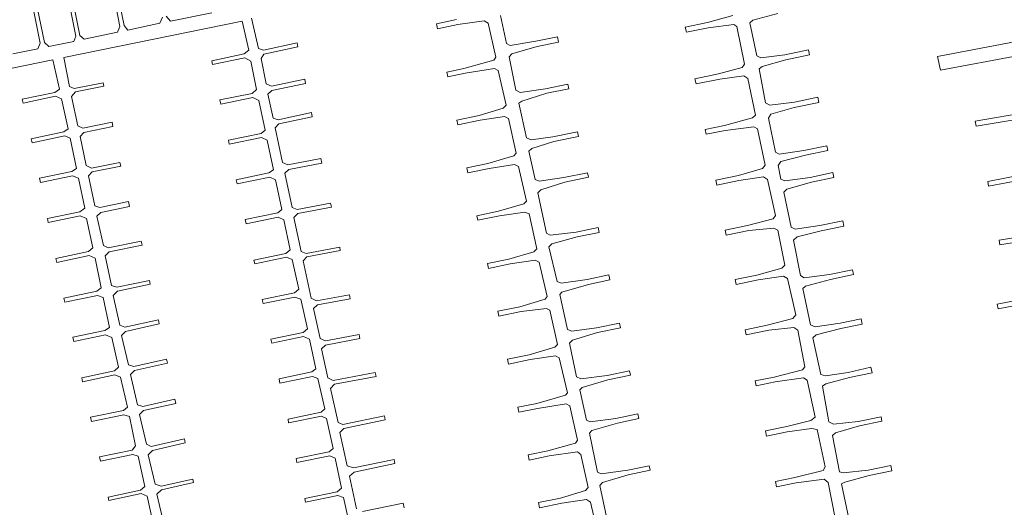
# Model space of a CAD drawing. Extents: x 184422 to 188298, y 343471 to 350189.
# Tile 18 of 256: x 185087 to 185232, y 346709 to 346781. Entities that reach past the tile are written whole.
import ezdxf

# ---------------------------------------------------------------- set-up
doc = ezdxf.new("R2010")
doc.units = 0
doc.layers.add('B-WA-KW-KUNSTWERK_STEIGER-GV', color=252, linetype='Continuous', lineweight=18)

msp = doc.modelspace()

# ---------------------------------------------------------------- linework, layer by layer
at = {"layer": 'B-WA-KW-KUNSTWERK_STEIGER-GV', "flags": 128}
for points in [[(185108.247, 346781.403), (185107.867, 346780.538), (185103.134, 346779.489), (185102.596, 346780.162), (185101.622, 346785.011)], [(185108.247, 346781.403), (185107.867, 346780.538), (185103.134, 346779.489), (185102.596, 346780.162), (185101.622, 346785.011)], [(185108.247, 346781.403), (185107.867, 346780.538), (185103.134, 346779.489), (185102.596, 346780.162), (185101.622, 346785.011)], [(185094.518, 346783.529), (185095.503, 346778.628), (185095.206, 346777.831), (185091.481, 346777.095), (185090.851, 346777.65), (185089.852, 346782.619)], [(185094.518, 346783.529), (185095.503, 346778.628), (185095.206, 346777.831), (185091.481, 346777.095), (185090.851, 346777.65), (185089.852, 346782.619)], [(185094.518, 346783.529), (185095.503, 346778.628), (185095.206, 346777.831), (185091.481, 346777.095), (185090.851, 346777.65), (185089.852, 346782.619)], [(185101.018, 346784.89), (185101.993, 346780.04), (185101.648, 346779.209), (185096.723, 346778.151), (185096.085, 346778.688), (185095.089, 346783.644)], [(185101.018, 346784.89), (185101.993, 346780.04), (185101.648, 346779.209), (185096.723, 346778.151), (185096.085, 346778.688), (185095.089, 346783.644)], [(185101.018, 346784.89), (185101.993, 346780.04), (185101.648, 346779.209), (185096.723, 346778.151), (185096.085, 346778.688), (185095.089, 346783.644)], [(185089.254, 346782.499), (185090.246, 346777.564), (185089.858, 346776.729), (185086.178, 346776.002)], [(185089.254, 346782.499), (185090.246, 346777.564), (185089.858, 346776.729), (185086.178, 346776.002)], [(185089.254, 346782.499), (185090.246, 346777.564), (185089.858, 346776.729), (185086.178, 346776.002)], [(185115.537, 346782.044), (185109.421, 346780.798), (185108.815, 346781.535)], [(185115.537, 346782.044), (185109.421, 346780.798), (185108.815, 346781.535)], [(185115.537, 346782.044), (185109.421, 346780.798), (185108.815, 346781.535)], [(185108.472, 346706.658), (185107.442, 346711.033), (185108.141, 346711.7), (185112.851, 346712.764), (185112.735, 346713.276), (185108.06, 346712.219), (185107.2, 346712.499), (185106.139, 346716.848), (185106.779, 346717.502), (185111.624, 346718.598), (185111.49, 346719.189), (185106.616, 346718.087), (185105.915, 346718.395), (185104.895, 346722.807), (185105.484, 346723.368), (185110.208, 346724.435), (185110.073, 346725.033), (185105.372, 346723.97), (185104.573, 346724.233), (185103.554, 346728.679), (185104.134, 346729.287), (185108.989, 346730.385), (185108.864, 346730.941), (185104.04, 346729.85), (185103.251, 346730.132), (185102.229, 346734.456), (185102.832, 346735.045), (185107.789, 346736.165), (185107.651, 346736.773), (185102.702, 346735.654), (185101.969, 346735.969), (185100.992, 346740.328), (185101.606, 346741.009), (185106.442, 346741.996), (185106.326, 346742.568), (185101.527, 346741.555), (185100.719, 346741.846), (185099.82, 346746.219), (185100.401, 346746.806), (185105.242, 346747.793), (185105.121, 346748.388), (185100.239, 346747.393), (185099.545, 346747.719), (185098.572, 346752.049), (185099.161, 346752.592), (185103.421, 346753.461), (185103.272, 346754.192), (185099, 346753.32), (185098.268, 346753.588), (185097.339, 346758.027), (185097.894, 346758.579), (185102.104, 346759.438), (185101.992, 346759.986), (185097.776, 346759.126), (185097.028, 346759.524), (185096.124, 346763.824), (185096.648, 346764.411), (185100.951, 346765.266), (185100.819, 346765.917), (185096.498, 346765.036), (185095.795, 346765.381), (185094.834, 346769.687), (185095.444, 346770.381), (185099.632, 346771.236), (185099.531, 346771.735), (185095.258, 346770.864), (185094.555, 346771.167), (185093.69, 346775.456), (185120.008, 346780.825), (185120.98, 346776.522), (185120.318, 346775.977), (185115.516, 346774.989), (185115.634, 346774.418), (185120.413, 346775.401), (185121.282, 346774.925), (185122.149, 346770.741), (185121.467, 346770.173), (185116.725, 346769.198), (185116.852, 346768.582), (185121.585, 346769.556), (185122.49, 346769.123), (185123.427, 346764.738), (185122.822, 346764.258), (185117.979, 346763.262), (185118.098, 346762.685), (185122.858, 346763.664), (185123.7, 346763.278), (185124.623, 346758.871), (185123.954, 346758.422), (185119.135, 346757.43), (185119.259, 346756.826), (185124.073, 346757.817), (185124.924, 346757.435), (185125.877, 346753.013), (185125.272, 346752.556), (185120.467, 346751.567), (185120.596, 346750.939), (185125.306, 346751.908), (185126.173, 346751.487), (185127.089, 346747.074), (185126.47, 346746.52), (185121.749, 346745.549), (185121.857, 346745.025), (185126.54, 346745.989), (185127.4, 346745.658), (185128.357, 346741.259), (185127.717, 346740.746), (185122.961, 346739.768), (185123.089, 346739.149), (185127.795, 346740.117), (185128.658, 346739.792), (185129.64, 346735.417), (185129.024, 346734.874), (185124.264, 346733.895), (185124.383, 346733.316), (185129.064, 346734.279), (185129.962, 346733.898), (185130.854, 346729.538), (185130.292, 346729.069), (185125.448, 346728.072), (185125.58, 346727.43), (185130.363, 346728.414), (185131.191, 346728.084), (185132.205, 346723.615), (185131.666, 346723.116), (185126.773, 346722.1), (185126.858, 346721.567), (185131.714, 346722.566), (185132.452, 346722.187), (185133.435, 346717.761), (185132.863, 346717.298), (185127.965, 346716.291), (185128.083, 346715.719), (185132.921, 346716.714), (185133.708, 346716.333), (185134.654, 346711.901), (185134.023, 346711.365), (185129.248, 346710.383), (185129.358, 346709.85), (185134.135, 346710.832), (185134.958, 346710.546), (185135.917, 346706.115)], [(185108.472, 346706.658), (185107.442, 346711.033), (185108.141, 346711.7), (185112.851, 346712.764), (185112.735, 346713.276), (185108.06, 346712.219), (185107.2, 346712.499), (185106.139, 346716.848), (185106.779, 346717.502), (185111.624, 346718.598), (185111.49, 346719.189), (185106.616, 346718.087), (185105.915, 346718.395), (185104.895, 346722.807), (185105.484, 346723.368), (185110.208, 346724.435), (185110.073, 346725.033), (185105.372, 346723.97), (185104.573, 346724.233), (185103.554, 346728.679), (185104.134, 346729.287), (185108.989, 346730.385), (185108.864, 346730.941), (185104.04, 346729.85), (185103.251, 346730.132), (185102.229, 346734.456), (185102.832, 346735.045), (185107.789, 346736.165), (185107.651, 346736.773), (185102.702, 346735.654), (185101.969, 346735.969), (185100.992, 346740.328), (185101.606, 346741.009), (185106.442, 346741.996), (185106.326, 346742.568), (185101.527, 346741.555), (185100.719, 346741.846), (185099.82, 346746.219), (185100.401, 346746.806), (185105.242, 346747.793), (185105.121, 346748.388), (185100.239, 346747.393), (185099.545, 346747.719), (185098.572, 346752.049), (185099.161, 346752.592), (185103.421, 346753.461), (185103.272, 346754.192), (185099, 346753.32), (185098.268, 346753.588), (185097.339, 346758.027), (185097.894, 346758.579), (185102.104, 346759.438), (185101.992, 346759.986), (185097.776, 346759.126), (185097.028, 346759.524), (185096.124, 346763.824), (185096.648, 346764.411), (185100.951, 346765.266), (185100.819, 346765.917), (185096.498, 346765.036), (185095.795, 346765.381), (185094.834, 346769.687), (185095.444, 346770.381), (185099.632, 346771.236), (185099.531, 346771.735), (185095.258, 346770.864), (185094.555, 346771.167), (185093.69, 346775.456), (185120.008, 346780.825), (185120.98, 346776.522), (185120.318, 346775.977), (185115.516, 346774.989), (185115.634, 346774.418), (185120.413, 346775.401), (185121.282, 346774.925), (185122.149, 346770.741), (185121.467, 346770.173), (185116.725, 346769.198), (185116.852, 346768.582), (185121.585, 346769.556), (185122.49, 346769.123), (185123.427, 346764.738), (185122.822, 346764.258), (185117.979, 346763.262), (185118.098, 346762.685), (185122.858, 346763.664), (185123.7, 346763.278), (185124.623, 346758.871), (185123.954, 346758.422), (185119.135, 346757.43), (185119.259, 346756.826), (185124.073, 346757.817), (185124.924, 346757.435), (185125.877, 346753.013), (185125.272, 346752.556), (185120.467, 346751.567), (185120.596, 346750.939), (185125.306, 346751.908), (185126.173, 346751.487), (185127.089, 346747.074), (185126.47, 346746.52), (185121.749, 346745.549), (185121.857, 346745.025), (185126.54, 346745.989), (185127.4, 346745.658), (185128.357, 346741.259), (185127.717, 346740.746), (185122.961, 346739.768), (185123.089, 346739.149), (185127.795, 346740.117), (185128.658, 346739.792), (185129.64, 346735.417), (185129.024, 346734.874), (185124.264, 346733.895), (185124.383, 346733.316), (185129.064, 346734.279), (185129.962, 346733.898), (185130.854, 346729.538), (185130.292, 346729.069), (185125.448, 346728.072), (185125.58, 346727.43), (185130.363, 346728.414), (185131.191, 346728.084), (185132.205, 346723.615), (185131.666, 346723.116), (185126.773, 346722.1), (185126.858, 346721.567), (185131.714, 346722.566), (185132.452, 346722.187), (185133.435, 346717.761), (185132.863, 346717.298), (185127.965, 346716.291), (185128.083, 346715.719), (185132.921, 346716.714), (185133.708, 346716.333), (185134.654, 346711.901), (185134.023, 346711.365), (185129.248, 346710.383), (185129.358, 346709.85), (185134.135, 346710.832), (185134.958, 346710.546), (185135.917, 346706.115)], [(185108.472, 346706.658), (185107.442, 346711.033), (185108.141, 346711.7), (185112.851, 346712.764), (185112.735, 346713.276), (185108.06, 346712.219), (185107.2, 346712.499), (185106.139, 346716.848), (185106.779, 346717.502), (185111.624, 346718.598), (185111.49, 346719.189), (185106.616, 346718.087), (185105.915, 346718.395), (185104.895, 346722.807), (185105.484, 346723.368), (185110.208, 346724.435), (185110.073, 346725.033), (185105.372, 346723.97), (185104.573, 346724.233), (185103.554, 346728.679), (185104.134, 346729.287), (185108.989, 346730.385), (185108.864, 346730.941), (185104.04, 346729.85), (185103.251, 346730.132), (185102.229, 346734.456), (185102.832, 346735.045), (185107.789, 346736.165), (185107.651, 346736.773), (185102.702, 346735.654), (185101.969, 346735.969), (185100.992, 346740.328), (185101.606, 346741.009), (185106.442, 346741.996), (185106.326, 346742.568), (185101.527, 346741.555), (185100.719, 346741.846), (185099.82, 346746.219), (185100.401, 346746.806), (185105.242, 346747.793), (185105.121, 346748.388), (185100.239, 346747.393), (185099.545, 346747.719), (185098.572, 346752.049), (185099.161, 346752.592), (185103.421, 346753.461), (185103.272, 346754.192), (185099, 346753.32), (185098.268, 346753.588), (185097.339, 346758.027), (185097.894, 346758.579), (185102.104, 346759.438), (185101.992, 346759.986), (185097.776, 346759.126), (185097.028, 346759.524), (185096.124, 346763.824), (185096.648, 346764.411), (185100.951, 346765.266), (185100.819, 346765.917), (185096.498, 346765.036), (185095.795, 346765.381), (185094.834, 346769.687), (185095.444, 346770.381), (185099.632, 346771.236), (185099.531, 346771.735), (185095.258, 346770.864), (185094.555, 346771.167), (185093.69, 346775.456), (185120.008, 346780.825), (185120.98, 346776.522), (185120.318, 346775.977), (185115.516, 346774.989), (185115.634, 346774.418), (185120.413, 346775.401), (185121.282, 346774.925), (185122.149, 346770.741), (185121.467, 346770.173), (185116.725, 346769.198), (185116.852, 346768.582), (185121.585, 346769.556), (185122.49, 346769.123), (185123.427, 346764.738), (185122.822, 346764.258), (185117.979, 346763.262), (185118.098, 346762.685), (185122.858, 346763.664), (185123.7, 346763.278), (185124.623, 346758.871), (185123.954, 346758.422), (185119.135, 346757.43), (185119.259, 346756.826), (185124.073, 346757.817), (185124.924, 346757.435), (185125.877, 346753.013), (185125.272, 346752.556), (185120.467, 346751.567), (185120.596, 346750.939), (185125.306, 346751.908), (185126.173, 346751.487), (185127.089, 346747.074), (185126.47, 346746.52), (185121.749, 346745.549), (185121.857, 346745.025), (185126.54, 346745.989), (185127.4, 346745.658), (185128.357, 346741.259), (185127.717, 346740.746), (185122.961, 346739.768), (185123.089, 346739.149), (185127.795, 346740.117), (185128.658, 346739.792), (185129.64, 346735.417), (185129.024, 346734.874), (185124.264, 346733.895), (185124.383, 346733.316), (185129.064, 346734.279), (185129.962, 346733.898), (185130.854, 346729.538), (185130.292, 346729.069), (185125.448, 346728.072), (185125.58, 346727.43), (185130.363, 346728.414), (185131.191, 346728.084), (185132.205, 346723.615), (185131.666, 346723.116), (185126.773, 346722.1), (185126.858, 346721.567), (185131.714, 346722.566), (185132.452, 346722.187), (185133.435, 346717.761), (185132.863, 346717.298), (185127.965, 346716.291), (185128.083, 346715.719), (185132.921, 346716.714), (185133.708, 346716.333), (185134.654, 346711.901), (185134.023, 346711.365), (185129.248, 346710.383), (185129.358, 346709.85), (185134.135, 346710.832), (185134.958, 346710.546), (185135.917, 346706.115)], [(185136.889, 346708.854), (185135.828, 346713.702), (185136.519, 346714.308), (185142.549, 346715.583), (185142.424, 346716.172), (185136.413, 346714.901), (185135.478, 346715.214), (185134.408, 346720.16), (185134.997, 346720.724), (185141.111, 346722.017), (185140.984, 346722.619), (185134.883, 346721.329), (185134.151, 346721.631), (185133.034, 346726.614), (185133.608, 346727.256), (185139.756, 346728.421), (185139.646, 346729.005), (185133.417, 346727.824), (185132.649, 346728.192), (185131.701, 346732.493), (185132.3, 346733.033), (185137.361, 346733.992), (185137.248, 346734.589), (185132.284, 346733.649), (185131.493, 346733.992), (185130.52, 346738.449), (185131.109, 346738.966), (185135.963, 346739.871), (185135.85, 346740.47), (185130.99, 346739.549), (185130.193, 346739.936), (185129.011, 346745.443), (185129.548, 346746.075), (185134.488, 346747.011), (185134.396, 346747.496), (185129.447, 346746.558), (185128.735, 346746.853), (185127.655, 346751.867), (185128.242, 346752.453), (185133.174, 346753.387), (185133.064, 346753.967), (185128.132, 346753.032), (185127.366, 346753.312), (185126.297, 346758.402), (185126.891, 346758.947), (185131.749, 346759.868), (185131.622, 346760.54), (185126.75, 346759.617), (185125.964, 346759.987), (185124.898, 346765.108), (185125.411, 346765.658), (185130.361, 346766.725), (185130.228, 346767.339), (185125.326, 346766.283), (185124.602, 346766.528), (185123.799, 346770.074), (185124.411, 346770.581), (185129.364, 346771.648), (185129.236, 346772.24), (185124.32, 346771.233), (185123.575, 346771.551), (185122.804, 346775.32), (185123.222, 346775.957), (185128.241, 346777.038), (185128.117, 346777.615), (185123.154, 346776.546), (185122.416, 346776.795), (185121.39, 346781.255)], [(185136.889, 346708.854), (185135.828, 346713.702), (185136.519, 346714.308), (185142.549, 346715.583), (185142.424, 346716.172), (185136.413, 346714.901), (185135.478, 346715.214), (185134.408, 346720.16), (185134.997, 346720.724), (185141.111, 346722.017), (185140.984, 346722.619), (185134.883, 346721.329), (185134.151, 346721.631), (185133.034, 346726.614), (185133.608, 346727.256), (185139.756, 346728.421), (185139.646, 346729.005), (185133.417, 346727.824), (185132.649, 346728.192), (185131.701, 346732.493), (185132.3, 346733.033), (185137.361, 346733.992), (185137.248, 346734.589), (185132.284, 346733.649), (185131.493, 346733.992), (185130.52, 346738.449), (185131.109, 346738.966), (185135.963, 346739.871), (185135.85, 346740.47), (185130.99, 346739.549), (185130.193, 346739.936), (185129.011, 346745.443), (185129.548, 346746.075), (185134.488, 346747.011), (185134.396, 346747.496), (185129.447, 346746.558), (185128.735, 346746.853), (185127.655, 346751.867), (185128.242, 346752.453), (185133.174, 346753.387), (185133.064, 346753.967), (185128.132, 346753.032), (185127.366, 346753.312), (185126.297, 346758.402), (185126.891, 346758.947), (185131.749, 346759.868), (185131.622, 346760.54), (185126.75, 346759.617), (185125.964, 346759.987), (185124.898, 346765.108), (185125.411, 346765.658), (185130.361, 346766.725), (185130.228, 346767.339), (185125.326, 346766.283), (185124.602, 346766.528), (185123.799, 346770.074), (185124.411, 346770.581), (185129.364, 346771.648), (185129.236, 346772.24), (185124.32, 346771.233), (185123.575, 346771.551), (185122.804, 346775.32), (185123.222, 346775.957), (185128.241, 346777.038), (185128.117, 346777.615), (185123.154, 346776.546), (185122.416, 346776.795), (185121.39, 346781.255)], [(185136.889, 346708.854), (185135.828, 346713.702), (185136.519, 346714.308), (185142.549, 346715.583), (185142.424, 346716.172), (185136.413, 346714.901), (185135.478, 346715.214), (185134.408, 346720.16), (185134.997, 346720.724), (185141.111, 346722.017), (185140.984, 346722.619), (185134.883, 346721.329), (185134.151, 346721.631), (185133.034, 346726.614), (185133.608, 346727.256), (185139.756, 346728.421), (185139.646, 346729.005), (185133.417, 346727.824), (185132.649, 346728.192), (185131.701, 346732.493), (185132.3, 346733.033), (185137.361, 346733.992), (185137.248, 346734.589), (185132.284, 346733.649), (185131.493, 346733.992), (185130.52, 346738.449), (185131.109, 346738.966), (185135.963, 346739.871), (185135.85, 346740.47), (185130.99, 346739.549), (185130.193, 346739.936), (185129.011, 346745.443), (185129.548, 346746.075), (185134.488, 346747.011), (185134.396, 346747.496), (185129.447, 346746.558), (185128.735, 346746.853), (185127.655, 346751.867), (185128.242, 346752.453), (185133.174, 346753.387), (185133.064, 346753.967), (185128.132, 346753.032), (185127.366, 346753.312), (185126.297, 346758.402), (185126.891, 346758.947), (185131.749, 346759.868), (185131.622, 346760.54), (185126.75, 346759.617), (185125.964, 346759.987), (185124.898, 346765.108), (185125.411, 346765.658), (185130.361, 346766.725), (185130.228, 346767.339), (185125.326, 346766.283), (185124.602, 346766.528), (185123.799, 346770.074), (185124.411, 346770.581), (185129.364, 346771.648), (185129.236, 346772.24), (185124.32, 346771.233), (185123.575, 346771.551), (185122.804, 346775.32), (185123.222, 346775.957), (185128.241, 346777.038), (185128.117, 346777.615), (185123.154, 346776.546), (185122.416, 346776.795), (185121.39, 346781.255)], [(185151.609, 346781.043), (185148.655, 346780.433), (185148.808, 346779.693), (185151.803, 346780.312), (185155.695, 346780.879), (185156.312, 346780.51), (185157.44, 346775.515), (185157.136, 346775.079), (185152.717, 346773.813), (185150.201, 346773.293), (185150.341, 346772.613), (185152.877, 346773.137), (185157.247, 346773.84), (185157.762, 346773.531), (185158.931, 346768.422), (185158.502, 346767.978), (185154.973, 346766.916), (185151.676, 346766.235), (185151.82, 346765.54), (185155.111, 346766.219), (185158.699, 346766.742), (185159.276, 346766.456), (185160.417, 346761.344), (185160.075, 346760.95), (185156.24, 346759.804), (185153.164, 346759.168), (185153.312, 346758.449), (185156.46, 346759.099), (185160.16, 346759.668), (185160.785, 346759.385), (185161.958, 346754.259), (185161.556, 346753.895), (185157.829, 346752.777), (185154.628, 346752.116), (185154.763, 346751.458), (185157.98, 346752.123), (185161.713, 346752.658), (185162.347, 346752.385), (185163.475, 346747.216), (185163.04, 346746.807), (185159.361, 346745.724), (185156.179, 346745.067), (185156.328, 346744.346), (185159.533, 346745.008), (185163.202, 346745.561), (185163.801, 346745.286), (185164.97, 346740.205), (185164.684, 346739.8), (185160.941, 346738.689), (185157.736, 346738.027), (185157.887, 346737.294), (185161.177, 346737.973), (185164.907, 346738.419), (185165.384, 346738.174), (185166.519, 346733.13), (185166.141, 346732.703), (185162.322, 346731.612), (185159.15, 346730.957), (185159.299, 346730.237), (185162.468, 346730.891), (185166.214, 346731.466), (185166.782, 346731.148), (185167.97, 346726.013), (185167.709, 346725.635), (185163.445, 346724.431), (185160.653, 346723.854), (185160.806, 346723.113), (185163.56, 346723.682), (185167.806, 346724.364), (185168.36, 346724.087), (185169.447, 346719.024), (185169.17, 346718.585), (185165.114, 346717.424), (185162.2, 346716.822), (185162.354, 346716.079), (185165.3, 346716.688), (185169.445, 346717.263), (185169.94, 346716.888), (185171.022, 346712.045), (185170.664, 346711.557), (185166.974, 346710.467), (185163.708, 346709.793), (185163.866, 346709.024), (185167.177, 346709.708), (185170.818, 346710.241), (185171.407, 346709.881), (185172.515, 346704.994)], [(185151.609, 346781.043), (185148.655, 346780.433), (185148.808, 346779.693), (185151.803, 346780.312), (185155.695, 346780.879), (185156.312, 346780.51), (185157.44, 346775.515), (185157.136, 346775.079), (185152.717, 346773.813), (185150.201, 346773.293), (185150.341, 346772.613), (185152.877, 346773.137), (185157.247, 346773.84), (185157.762, 346773.531), (185158.931, 346768.422), (185158.502, 346767.978), (185154.973, 346766.916), (185151.676, 346766.235), (185151.82, 346765.54), (185155.111, 346766.219), (185158.699, 346766.742), (185159.276, 346766.456), (185160.417, 346761.344), (185160.075, 346760.95), (185156.24, 346759.804), (185153.164, 346759.168), (185153.312, 346758.449), (185156.46, 346759.099), (185160.16, 346759.668), (185160.785, 346759.385), (185161.958, 346754.259), (185161.556, 346753.895), (185157.829, 346752.777), (185154.628, 346752.116), (185154.763, 346751.458), (185157.98, 346752.123), (185161.713, 346752.658), (185162.347, 346752.385), (185163.475, 346747.216), (185163.04, 346746.807), (185159.361, 346745.724), (185156.179, 346745.067), (185156.328, 346744.346), (185159.533, 346745.008), (185163.202, 346745.561), (185163.801, 346745.286), (185164.97, 346740.205), (185164.684, 346739.8), (185160.941, 346738.689), (185157.736, 346738.027), (185157.887, 346737.294), (185161.177, 346737.973), (185164.907, 346738.419), (185165.384, 346738.174), (185166.519, 346733.13), (185166.141, 346732.703), (185162.322, 346731.612), (185159.15, 346730.957), (185159.299, 346730.237), (185162.468, 346730.891), (185166.214, 346731.466), (185166.782, 346731.148), (185167.97, 346726.013), (185167.709, 346725.635), (185163.445, 346724.431), (185160.653, 346723.854), (185160.806, 346723.113), (185163.56, 346723.682), (185167.806, 346724.364), (185168.36, 346724.087), (185169.447, 346719.024), (185169.17, 346718.585), (185165.114, 346717.424), (185162.2, 346716.822), (185162.354, 346716.079), (185165.3, 346716.688), (185169.445, 346717.263), (185169.94, 346716.888), (185171.022, 346712.045), (185170.664, 346711.557), (185166.974, 346710.467), (185163.708, 346709.793), (185163.866, 346709.024), (185167.177, 346709.708), (185170.818, 346710.241), (185171.407, 346709.881), (185172.515, 346704.994)], [(185151.609, 346781.043), (185148.655, 346780.433), (185148.808, 346779.693), (185151.803, 346780.312), (185155.695, 346780.879), (185156.312, 346780.51), (185157.44, 346775.515), (185157.136, 346775.079), (185152.717, 346773.813), (185150.201, 346773.293), (185150.341, 346772.613), (185152.877, 346773.137), (185157.247, 346773.84), (185157.762, 346773.531), (185158.931, 346768.422), (185158.502, 346767.978), (185154.973, 346766.916), (185151.676, 346766.235), (185151.82, 346765.54), (185155.111, 346766.219), (185158.699, 346766.742), (185159.276, 346766.456), (185160.417, 346761.344), (185160.075, 346760.95), (185156.24, 346759.804), (185153.164, 346759.168), (185153.312, 346758.449), (185156.46, 346759.099), (185160.16, 346759.668), (185160.785, 346759.385), (185161.958, 346754.259), (185161.556, 346753.895), (185157.829, 346752.777), (185154.628, 346752.116), (185154.763, 346751.458), (185157.98, 346752.123), (185161.713, 346752.658), (185162.347, 346752.385), (185163.475, 346747.216), (185163.04, 346746.807), (185159.361, 346745.724), (185156.179, 346745.067), (185156.328, 346744.346), (185159.533, 346745.008), (185163.202, 346745.561), (185163.801, 346745.286), (185164.97, 346740.205), (185164.684, 346739.8), (185160.941, 346738.689), (185157.736, 346738.027), (185157.887, 346737.294), (185161.177, 346737.973), (185164.907, 346738.419), (185165.384, 346738.174), (185166.519, 346733.13), (185166.141, 346732.703), (185162.322, 346731.612), (185159.15, 346730.957), (185159.299, 346730.237), (185162.468, 346730.891), (185166.214, 346731.466), (185166.782, 346731.148), (185167.97, 346726.013), (185167.709, 346725.635), (185163.445, 346724.431), (185160.653, 346723.854), (185160.806, 346723.113), (185163.56, 346723.682), (185167.806, 346724.364), (185168.36, 346724.087), (185169.447, 346719.024), (185169.17, 346718.585), (185165.114, 346717.424), (185162.2, 346716.822), (185162.354, 346716.079), (185165.3, 346716.688), (185169.445, 346717.263), (185169.94, 346716.888), (185171.022, 346712.045), (185170.664, 346711.557), (185166.974, 346710.467), (185163.708, 346709.793), (185163.866, 346709.024), (185167.177, 346709.708), (185170.818, 346710.241), (185171.407, 346709.881), (185172.515, 346704.994)], [(185174.088, 346706.061), (185172.776, 346712.339), (185173.159, 346712.763), (185176.962, 346713.906), (185180.18, 346714.577), (185180.044, 346715.228), (185176.867, 346714.565), (185172.953, 346714.031), (185172.423, 346714.278), (185171.235, 346720.02), (185171.587, 346720.434), (185175.349, 346721.531), (185178.518, 346722.192), (185178.372, 346722.894), (185175.132, 346722.218), (185171.326, 346721.712), (185170.798, 346721.946), (185169.834, 346726.42), (185170.177, 346726.78), (185173.943, 346727.911), (185177.266, 346728.604), (185177.131, 346729.251), (185173.825, 346728.562), (185169.951, 346728.056), (185169.341, 346728.346), (185168.264, 346733.314), (185168.738, 346733.768), (185172.433, 346734.891), (185175.8, 346735.593), (185175.655, 346736.286), (185172.264, 346735.579), (185168.612, 346735.076), (185167.984, 346735.346), (185166.841, 346740.483), (185167.17, 346740.848), (185171.067, 346741.98), (185174.259, 346742.645), (185174.105, 346743.384), (185170.875, 346742.71), (185167.036, 346742.164), (185166.45, 346742.391), (185165.263, 346747.552), (185165.685, 346747.959), (185169.397, 346748.985), (185172.666, 346749.666), (185172.516, 346750.383), (185169.253, 346749.702), (185165.427, 346749.244), (185164.89, 346749.551), (185163.6, 346755.509), (185164.049, 346755.933), (185167.617, 346757.079), (185171.07, 346757.8), (185170.931, 346758.465), (185167.446, 346757.738), (185163.804, 346757.199), (185163.236, 346757.466), (185162.283, 346761.624), (185162.712, 346762.035), (185165.958, 346763.06), (185169.622, 346763.824), (185169.479, 346764.508), (185165.846, 346763.751), (185162.636, 346763.292), (185161.943, 346763.591), (185160.825, 346768.701), (185161.251, 346769.019), (185164.922, 346770.177), (185168.197, 346770.86), (185168.06, 346771.513), (185164.755, 346770.824), (185161.032, 346770.309), (185160.384, 346770.645), (185159.369, 346775.558), (185159.758, 346776.004), (185163.509, 346777.079), (185166.682, 346777.741), (185166.521, 346778.514), (185163.324, 346777.848), (185159.524, 346777.243), (185158.981, 346777.509), (185158.132, 346781.679)], [(185174.088, 346706.061), (185172.776, 346712.339), (185173.159, 346712.763), (185176.962, 346713.906), (185180.18, 346714.577), (185180.044, 346715.228), (185176.867, 346714.565), (185172.953, 346714.031), (185172.423, 346714.278), (185171.235, 346720.02), (185171.587, 346720.434), (185175.349, 346721.531), (185178.518, 346722.192), (185178.372, 346722.894), (185175.132, 346722.218), (185171.326, 346721.712), (185170.798, 346721.946), (185169.834, 346726.42), (185170.177, 346726.78), (185173.943, 346727.911), (185177.266, 346728.604), (185177.131, 346729.251), (185173.825, 346728.562), (185169.951, 346728.056), (185169.341, 346728.346), (185168.264, 346733.314), (185168.738, 346733.768), (185172.433, 346734.891), (185175.8, 346735.593), (185175.655, 346736.286), (185172.264, 346735.579), (185168.612, 346735.076), (185167.984, 346735.346), (185166.841, 346740.483), (185167.17, 346740.848), (185171.067, 346741.98), (185174.259, 346742.645), (185174.105, 346743.384), (185170.875, 346742.71), (185167.036, 346742.164), (185166.45, 346742.391), (185165.263, 346747.552), (185165.685, 346747.959), (185169.397, 346748.985), (185172.666, 346749.666), (185172.516, 346750.383), (185169.253, 346749.702), (185165.427, 346749.244), (185164.89, 346749.551), (185163.6, 346755.509), (185164.049, 346755.933), (185167.617, 346757.079), (185171.07, 346757.8), (185170.931, 346758.465), (185167.446, 346757.738), (185163.804, 346757.199), (185163.236, 346757.466), (185162.283, 346761.624), (185162.712, 346762.035), (185165.958, 346763.06), (185169.622, 346763.824), (185169.479, 346764.508), (185165.846, 346763.751), (185162.636, 346763.292), (185161.943, 346763.591), (185160.825, 346768.701), (185161.251, 346769.019), (185164.922, 346770.177), (185168.197, 346770.86), (185168.06, 346771.513), (185164.755, 346770.824), (185161.032, 346770.309), (185160.384, 346770.645), (185159.369, 346775.558), (185159.758, 346776.004), (185163.509, 346777.079), (185166.682, 346777.741), (185166.521, 346778.514), (185163.324, 346777.848), (185159.524, 346777.243), (185158.981, 346777.509), (185158.132, 346781.679)], [(185174.088, 346706.061), (185172.776, 346712.339), (185173.159, 346712.763), (185176.962, 346713.906), (185180.18, 346714.577), (185180.044, 346715.228), (185176.867, 346714.565), (185172.953, 346714.031), (185172.423, 346714.278), (185171.235, 346720.02), (185171.587, 346720.434), (185175.349, 346721.531), (185178.518, 346722.192), (185178.372, 346722.894), (185175.132, 346722.218), (185171.326, 346721.712), (185170.798, 346721.946), (185169.834, 346726.42), (185170.177, 346726.78), (185173.943, 346727.911), (185177.266, 346728.604), (185177.131, 346729.251), (185173.825, 346728.562), (185169.951, 346728.056), (185169.341, 346728.346), (185168.264, 346733.314), (185168.738, 346733.768), (185172.433, 346734.891), (185175.8, 346735.593), (185175.655, 346736.286), (185172.264, 346735.579), (185168.612, 346735.076), (185167.984, 346735.346), (185166.841, 346740.483), (185167.17, 346740.848), (185171.067, 346741.98), (185174.259, 346742.645), (185174.105, 346743.384), (185170.875, 346742.71), (185167.036, 346742.164), (185166.45, 346742.391), (185165.263, 346747.552), (185165.685, 346747.959), (185169.397, 346748.985), (185172.666, 346749.666), (185172.516, 346750.383), (185169.253, 346749.702), (185165.427, 346749.244), (185164.89, 346749.551), (185163.6, 346755.509), (185164.049, 346755.933), (185167.617, 346757.079), (185171.07, 346757.8), (185170.931, 346758.465), (185167.446, 346757.738), (185163.804, 346757.199), (185163.236, 346757.466), (185162.283, 346761.624), (185162.712, 346762.035), (185165.958, 346763.06), (185169.622, 346763.824), (185169.479, 346764.508), (185165.846, 346763.751), (185162.636, 346763.292), (185161.943, 346763.591), (185160.825, 346768.701), (185161.251, 346769.019), (185164.922, 346770.177), (185168.197, 346770.86), (185168.06, 346771.513), (185164.755, 346770.824), (185161.032, 346770.309), (185160.384, 346770.645), (185159.369, 346775.558), (185159.758, 346776.004), (185163.509, 346777.079), (185166.682, 346777.741), (185166.521, 346778.514), (185163.324, 346777.848), (185159.524, 346777.243), (185158.981, 346777.509), (185158.132, 346781.679)], [(185192.35, 346781.669), (185188.633, 346780.627), (185185.364, 346779.953), (185185.523, 346779.181), (185188.759, 346779.847), (185192.54, 346780.343), (185192.983, 346780.051), (185194.107, 346774.48), (185193.772, 346773.971), (185190.266, 346773.049), (185186.792, 346772.334), (185186.951, 346771.563), (185190.456, 346772.285), (185193.986, 346772.746), (185194.602, 346772.383), (185195.695, 346766.957), (185195.299, 346766.537), (185191.139, 346765.437), (185188.309, 346764.854), (185188.458, 346764.127), (185191.221, 346764.696), (185195.479, 346765.245), (185196.007, 346764.951), (185197.129, 346759.577), (185196.765, 346759.085), (185193.198, 346758.057), (185189.848, 346757.367), (185189.998, 346756.639), (185193.248, 346757.308), (185196.895, 346757.839), (185197.496, 346757.45), (185198.65, 346752.128), (185198.31, 346751.647), (185194.555, 346750.683), (185191.247, 346750.002), (185191.406, 346749.234), (185194.714, 346749.916), (185198.429, 346750.297), (185199.03, 346749.965), (185200.04, 346744.8), (185199.583, 346744.36), (185195.906, 346743.368), (185192.719, 346742.711), (185192.87, 346741.978), (185196.126, 346742.649), (185199.829, 346743.195), (185200.449, 346742.869), (185201.651, 346737.509), (185201.218, 346736.949), (185197.454, 346735.963), (185194.207, 346735.294), (185194.359, 346734.552), (185197.686, 346735.238), (185201.349, 346735.628), (185201.978, 346735.251), (185202.995, 346729.834), (185202.664, 346729.364), (185198.446, 346728.309), (185195.692, 346727.742), (185195.839, 346727.031), (185198.604, 346727.601), (185202.799, 346728.19), (185203.337, 346727.863), (185204.497, 346722.388), (185203.861, 346721.921), (185200.316, 346721.019), (185197.17, 346720.371), (185197.333, 346719.581), (185200.41, 346720.215), (185203.999, 346720.734), (185204.833, 346720.56), (185206.003, 346715.064), (185205.708, 346714.529), (185201.512, 346713.477), (185198.664, 346712.89), (185198.82, 346712.135), (185201.715, 346712.732), (185205.84, 346713.231), (185206.438, 346712.785), (185207.484, 346707.498)], [(185192.35, 346781.669), (185188.633, 346780.627), (185185.364, 346779.953), (185185.523, 346779.181), (185188.759, 346779.847), (185192.54, 346780.343), (185192.983, 346780.051), (185194.107, 346774.48), (185193.772, 346773.971), (185190.266, 346773.049), (185186.792, 346772.334), (185186.951, 346771.563), (185190.456, 346772.285), (185193.986, 346772.746), (185194.602, 346772.383), (185195.695, 346766.957), (185195.299, 346766.537), (185191.139, 346765.437), (185188.309, 346764.854), (185188.458, 346764.127), (185191.221, 346764.696), (185195.479, 346765.245), (185196.007, 346764.951), (185197.129, 346759.577), (185196.765, 346759.085), (185193.198, 346758.057), (185189.848, 346757.367), (185189.998, 346756.639), (185193.248, 346757.308), (185196.895, 346757.839), (185197.496, 346757.45), (185198.65, 346752.128), (185198.31, 346751.647), (185194.555, 346750.683), (185191.247, 346750.002), (185191.406, 346749.234), (185194.714, 346749.916), (185198.429, 346750.297), (185199.03, 346749.965), (185200.04, 346744.8), (185199.583, 346744.36), (185195.906, 346743.368), (185192.719, 346742.711), (185192.87, 346741.978), (185196.126, 346742.649), (185199.829, 346743.195), (185200.449, 346742.869), (185201.651, 346737.509), (185201.218, 346736.949), (185197.454, 346735.963), (185194.207, 346735.294), (185194.359, 346734.552), (185197.686, 346735.238), (185201.349, 346735.628), (185201.978, 346735.251), (185202.995, 346729.834), (185202.664, 346729.364), (185198.446, 346728.309), (185195.692, 346727.742), (185195.839, 346727.031), (185198.604, 346727.601), (185202.799, 346728.19), (185203.337, 346727.863), (185204.497, 346722.388), (185203.861, 346721.921), (185200.316, 346721.019), (185197.17, 346720.371), (185197.333, 346719.581), (185200.41, 346720.215), (185203.999, 346720.734), (185204.833, 346720.56), (185206.003, 346715.064), (185205.708, 346714.529), (185201.512, 346713.477), (185198.664, 346712.89), (185198.82, 346712.135), (185201.715, 346712.732), (185205.84, 346713.231), (185206.438, 346712.785), (185207.484, 346707.498)], [(185192.35, 346781.669), (185188.633, 346780.627), (185185.364, 346779.953), (185185.523, 346779.181), (185188.759, 346779.847), (185192.54, 346780.343), (185192.983, 346780.051), (185194.107, 346774.48), (185193.772, 346773.971), (185190.266, 346773.049), (185186.792, 346772.334), (185186.951, 346771.563), (185190.456, 346772.285), (185193.986, 346772.746), (185194.602, 346772.383), (185195.695, 346766.957), (185195.299, 346766.537), (185191.139, 346765.437), (185188.309, 346764.854), (185188.458, 346764.127), (185191.221, 346764.696), (185195.479, 346765.245), (185196.007, 346764.951), (185197.129, 346759.577), (185196.765, 346759.085), (185193.198, 346758.057), (185189.848, 346757.367), (185189.998, 346756.639), (185193.248, 346757.308), (185196.895, 346757.839), (185197.496, 346757.45), (185198.65, 346752.128), (185198.31, 346751.647), (185194.555, 346750.683), (185191.247, 346750.002), (185191.406, 346749.234), (185194.714, 346749.916), (185198.429, 346750.297), (185199.03, 346749.965), (185200.04, 346744.8), (185199.583, 346744.36), (185195.906, 346743.368), (185192.719, 346742.711), (185192.87, 346741.978), (185196.126, 346742.649), (185199.829, 346743.195), (185200.449, 346742.869), (185201.651, 346737.509), (185201.218, 346736.949), (185197.454, 346735.963), (185194.207, 346735.294), (185194.359, 346734.552), (185197.686, 346735.238), (185201.349, 346735.628), (185201.978, 346735.251), (185202.995, 346729.834), (185202.664, 346729.364), (185198.446, 346728.309), (185195.692, 346727.742), (185195.839, 346727.031), (185198.604, 346727.601), (185202.799, 346728.19), (185203.337, 346727.863), (185204.497, 346722.388), (185203.861, 346721.921), (185200.316, 346721.019), (185197.17, 346720.371), (185197.333, 346719.581), (185200.41, 346720.215), (185203.999, 346720.734), (185204.833, 346720.56), (185206.003, 346715.064), (185205.708, 346714.529), (185201.512, 346713.477), (185198.664, 346712.89), (185198.82, 346712.135), (185201.715, 346712.732), (185205.84, 346713.231), (185206.438, 346712.785), (185207.484, 346707.498)], [(185209.511, 346707.188), (185208.403, 346712.54), (185208.878, 346712.81), (185212.479, 346713.787), (185215.815, 346714.474), (185215.653, 346715.26), (185212.34, 346714.577), (185208.627, 346714.204), (185208.09, 346714.337), (185207.069, 346719.714), (185207.497, 346720.112), (185211.055, 346721.125), (185214.372, 346721.808), (185214.243, 346722.433), (185210.875, 346721.739), (185207.237, 346721.376), (185206.547, 346721.724), (185205.608, 346726.958), (185206.096, 346727.303), (185209.586, 346728.246), (185212.913, 346728.931), (185212.74, 346729.771), (185209.395, 346729.01), (185206.044, 346728.51), (185205.328, 346728.688), (185204.176, 346734.1), (185204.656, 346734.523), (185208.326, 346735.496), (185211.436, 346736.137), (185211.276, 346736.915), (185208.184, 346736.278), (185204.492, 346735.744), (185203.824, 346736.002), (185202.694, 346741.375), (185203.067, 346741.707), (185206.756, 346742.732), (185210.151, 346743.431), (185210.005, 346744.142), (185206.624, 346743.445), (185202.913, 346742.972), (185202.372, 346743.288), (185201.332, 346748.488), (185201.877, 346749.01), (185205.418, 346749.901), (185208.735, 346750.584), (185208.579, 346751.341), (185205.229, 346750.651), (185201.57, 346750.145), (185200.959, 346750.415), (185199.909, 346755.607), (185200.317, 346756.043), (185203.97, 346757.092), (185207.271, 346757.773), (185207.127, 346758.47), (185203.785, 346757.781), (185200.066, 346757.282), (185199.447, 346757.509), (185199.065, 346759.53), (185199.457, 346760.101), (185203.067, 346761.057), (185206.404, 346761.744), (185206.261, 346762.442), (185202.855, 346761.74), (185199.197, 346761.207), (185198.656, 346761.514), (185197.613, 346766.52), (185197.994, 346767.095), (185201.435, 346768.068), (185205.055, 346768.814), (185204.894, 346769.597), (185201.463, 346768.891), (185197.818, 346768.431), (185197.212, 346768.768), (185196.275, 346773.764), (185196.701, 346774.156), (185200.172, 346775.127), (185203.694, 346775.852), (185203.54, 346776.598), (185200.038, 346775.876), (185196.503, 346775.404), (185195.897, 346775.691), (185194.873, 346780.563), (185195.342, 346780.956), (185199.028, 346781.936)], [(185209.511, 346707.188), (185208.403, 346712.54), (185208.878, 346712.81), (185212.479, 346713.787), (185215.815, 346714.474), (185215.653, 346715.26), (185212.34, 346714.577), (185208.627, 346714.204), (185208.09, 346714.337), (185207.069, 346719.714), (185207.497, 346720.112), (185211.055, 346721.125), (185214.372, 346721.808), (185214.243, 346722.433), (185210.875, 346721.739), (185207.237, 346721.376), (185206.547, 346721.724), (185205.608, 346726.958), (185206.096, 346727.303), (185209.586, 346728.246), (185212.913, 346728.931), (185212.74, 346729.771), (185209.395, 346729.01), (185206.044, 346728.51), (185205.328, 346728.688), (185204.176, 346734.1), (185204.656, 346734.523), (185208.326, 346735.496), (185211.436, 346736.137), (185211.276, 346736.915), (185208.184, 346736.278), (185204.492, 346735.744), (185203.824, 346736.002), (185202.694, 346741.375), (185203.067, 346741.707), (185206.756, 346742.732), (185210.151, 346743.431), (185210.005, 346744.142), (185206.624, 346743.445), (185202.913, 346742.972), (185202.372, 346743.288), (185201.332, 346748.488), (185201.877, 346749.01), (185205.418, 346749.901), (185208.735, 346750.584), (185208.579, 346751.341), (185205.229, 346750.651), (185201.57, 346750.145), (185200.959, 346750.415), (185199.909, 346755.607), (185200.317, 346756.043), (185203.97, 346757.092), (185207.271, 346757.773), (185207.127, 346758.47), (185203.785, 346757.781), (185200.066, 346757.282), (185199.447, 346757.509), (185199.065, 346759.53), (185199.457, 346760.101), (185203.067, 346761.057), (185206.404, 346761.744), (185206.261, 346762.442), (185202.855, 346761.74), (185199.197, 346761.207), (185198.656, 346761.514), (185197.613, 346766.52), (185197.994, 346767.095), (185201.435, 346768.068), (185205.055, 346768.814), (185204.894, 346769.597), (185201.463, 346768.891), (185197.818, 346768.431), (185197.212, 346768.768), (185196.275, 346773.764), (185196.701, 346774.156), (185200.172, 346775.127), (185203.694, 346775.852), (185203.54, 346776.598), (185200.038, 346775.876), (185196.503, 346775.404), (185195.897, 346775.691), (185194.873, 346780.563), (185195.342, 346780.956), (185199.028, 346781.936)], [(185209.511, 346707.188), (185208.403, 346712.54), (185208.878, 346712.81), (185212.479, 346713.787), (185215.815, 346714.474), (185215.653, 346715.26), (185212.34, 346714.577), (185208.627, 346714.204), (185208.09, 346714.337), (185207.069, 346719.714), (185207.497, 346720.112), (185211.055, 346721.125), (185214.372, 346721.808), (185214.243, 346722.433), (185210.875, 346721.739), (185207.237, 346721.376), (185206.547, 346721.724), (185205.608, 346726.958), (185206.096, 346727.303), (185209.586, 346728.246), (185212.913, 346728.931), (185212.74, 346729.771), (185209.395, 346729.01), (185206.044, 346728.51), (185205.328, 346728.688), (185204.176, 346734.1), (185204.656, 346734.523), (185208.326, 346735.496), (185211.436, 346736.137), (185211.276, 346736.915), (185208.184, 346736.278), (185204.492, 346735.744), (185203.824, 346736.002), (185202.694, 346741.375), (185203.067, 346741.707), (185206.756, 346742.732), (185210.151, 346743.431), (185210.005, 346744.142), (185206.624, 346743.445), (185202.913, 346742.972), (185202.372, 346743.288), (185201.332, 346748.488), (185201.877, 346749.01), (185205.418, 346749.901), (185208.735, 346750.584), (185208.579, 346751.341), (185205.229, 346750.651), (185201.57, 346750.145), (185200.959, 346750.415), (185199.909, 346755.607), (185200.317, 346756.043), (185203.97, 346757.092), (185207.271, 346757.773), (185207.127, 346758.47), (185203.785, 346757.781), (185200.066, 346757.282), (185199.447, 346757.509), (185199.065, 346759.53), (185199.457, 346760.101), (185203.067, 346761.057), (185206.404, 346761.744), (185206.261, 346762.442), (185202.855, 346761.74), (185199.197, 346761.207), (185198.656, 346761.514), (185197.613, 346766.52), (185197.994, 346767.095), (185201.435, 346768.068), (185205.055, 346768.814), (185204.894, 346769.597), (185201.463, 346768.891), (185197.818, 346768.431), (185197.212, 346768.768), (185196.275, 346773.764), (185196.701, 346774.156), (185200.172, 346775.127), (185203.694, 346775.852), (185203.54, 346776.598), (185200.038, 346775.876), (185196.503, 346775.404), (185195.897, 346775.691), (185194.873, 346780.563), (185195.342, 346780.956), (185199.028, 346781.936)], [(185234.15, 346777.801), (185222.579, 346775.602), (185222.989, 346773.596), (185234.532, 346775.759)], [(185234.15, 346777.801), (185222.579, 346775.602), (185222.989, 346773.596), (185234.532, 346775.759)], [(185234.15, 346777.801), (185222.579, 346775.602), (185222.989, 346773.596), (185234.532, 346775.759)], [(185065.402, 346769.644), (185092.081, 346775.119), (185093.07, 346770.774), (185092.41, 346770.313), (185087.577, 346769.29), (185087.692, 346768.745), (185092.465, 346769.755), (185093.394, 346769.379), (185094.372, 346764.915), (185093.704, 346764.489), (185088.916, 346763.476), (185089.044, 346762.869), (185093.851, 346763.886), (185094.651, 346763.551), (185095.584, 346759.075), (185094.9, 346758.663), (185090.121, 346757.652), (185090.256, 346757.017), (185094.98, 346758.017), (185095.86, 346757.656), (185096.803, 346753.251), (185096.077, 346752.716), (185091.285, 346751.701), (185091.408, 346751.118), (185096.114, 346752.114), (185097.072, 346751.724), (185097.998, 346747.395), (185097.368, 346746.848), (185092.533, 346745.825), (185092.661, 346745.222), (185097.434, 346746.232), (185098.314, 346745.836), (185099.218, 346741.501), (185098.582, 346740.998), (185093.707, 346739.966), (185093.839, 346739.341), (185098.661, 346740.361), (185099.51, 346740.042), (185100.462, 346735.628), (185099.781, 346735.181), (185095.033, 346734.177), (185095.164, 346733.558), (185099.855, 346734.55), (185100.799, 346734.173), (185101.767, 346729.79), (185101.187, 346729.22), (185096.355, 346728.197), (185096.478, 346727.616), (185101.251, 346728.626), (185102.077, 346728.279), (185103.105, 346723.863), (185102.494, 346723.404), (185097.654, 346722.38), (185097.786, 346721.754), (185102.564, 346722.765), (185103.407, 346722.484), (185104.285, 346718.157), (185103.785, 346717.553), (185098.99, 346716.538), (185099.126, 346715.897), (185103.888, 346716.905), (185104.699, 346716.626), (185105.677, 346712.188), (185105.018, 346711.62), (185100.239, 346710.609), (185100.346, 346710.104), (185105.123, 346711.115), (185106, 346710.741), (185106.995, 346706.268)], [(185065.402, 346769.644), (185092.081, 346775.119), (185093.07, 346770.774), (185092.41, 346770.313), (185087.577, 346769.29), (185087.692, 346768.745), (185092.465, 346769.755), (185093.394, 346769.379), (185094.372, 346764.915), (185093.704, 346764.489), (185088.916, 346763.476), (185089.044, 346762.869), (185093.851, 346763.886), (185094.651, 346763.551), (185095.584, 346759.075), (185094.9, 346758.663), (185090.121, 346757.652), (185090.256, 346757.017), (185094.98, 346758.017), (185095.86, 346757.656), (185096.803, 346753.251), (185096.077, 346752.716), (185091.285, 346751.701), (185091.408, 346751.118), (185096.114, 346752.114), (185097.072, 346751.724), (185097.998, 346747.395), (185097.368, 346746.848), (185092.533, 346745.825), (185092.661, 346745.222), (185097.434, 346746.232), (185098.314, 346745.836), (185099.218, 346741.501), (185098.582, 346740.998), (185093.707, 346739.966), (185093.839, 346739.341), (185098.661, 346740.361), (185099.51, 346740.042), (185100.462, 346735.628), (185099.781, 346735.181), (185095.033, 346734.177), (185095.164, 346733.558), (185099.855, 346734.55), (185100.799, 346734.173), (185101.767, 346729.79), (185101.187, 346729.22), (185096.355, 346728.197), (185096.478, 346727.616), (185101.251, 346728.626), (185102.077, 346728.279), (185103.105, 346723.863), (185102.494, 346723.404), (185097.654, 346722.38), (185097.786, 346721.754), (185102.564, 346722.765), (185103.407, 346722.484), (185104.285, 346718.157), (185103.785, 346717.553), (185098.99, 346716.538), (185099.126, 346715.897), (185103.888, 346716.905), (185104.699, 346716.626), (185105.677, 346712.188), (185105.018, 346711.62), (185100.239, 346710.609), (185100.346, 346710.104), (185105.123, 346711.115), (185106, 346710.741), (185106.995, 346706.268)], [(185065.402, 346769.644), (185092.081, 346775.119), (185093.07, 346770.774), (185092.41, 346770.313), (185087.577, 346769.29), (185087.692, 346768.745), (185092.465, 346769.755), (185093.394, 346769.379), (185094.372, 346764.915), (185093.704, 346764.489), (185088.916, 346763.476), (185089.044, 346762.869), (185093.851, 346763.886), (185094.651, 346763.551), (185095.584, 346759.075), (185094.9, 346758.663), (185090.121, 346757.652), (185090.256, 346757.017), (185094.98, 346758.017), (185095.86, 346757.656), (185096.803, 346753.251), (185096.077, 346752.716), (185091.285, 346751.701), (185091.408, 346751.118), (185096.114, 346752.114), (185097.072, 346751.724), (185097.998, 346747.395), (185097.368, 346746.848), (185092.533, 346745.825), (185092.661, 346745.222), (185097.434, 346746.232), (185098.314, 346745.836), (185099.218, 346741.501), (185098.582, 346740.998), (185093.707, 346739.966), (185093.839, 346739.341), (185098.661, 346740.361), (185099.51, 346740.042), (185100.462, 346735.628), (185099.781, 346735.181), (185095.033, 346734.177), (185095.164, 346733.558), (185099.855, 346734.55), (185100.799, 346734.173), (185101.767, 346729.79), (185101.187, 346729.22), (185096.355, 346728.197), (185096.478, 346727.616), (185101.251, 346728.626), (185102.077, 346728.279), (185103.105, 346723.863), (185102.494, 346723.404), (185097.654, 346722.38), (185097.786, 346721.754), (185102.564, 346722.765), (185103.407, 346722.484), (185104.285, 346718.157), (185103.785, 346717.553), (185098.99, 346716.538), (185099.126, 346715.897), (185103.888, 346716.905), (185104.699, 346716.626), (185105.677, 346712.188), (185105.018, 346711.62), (185100.239, 346710.609), (185100.346, 346710.104), (185105.123, 346711.115), (185106, 346710.741), (185106.995, 346706.268)], [(185236.111, 346767.443), (185228.112, 346766.075), (185228.242, 346765.317), (185236.21, 346766.679)], [(185236.111, 346767.443), (185228.112, 346766.075), (185228.242, 346765.317), (185236.21, 346766.679)], [(185236.111, 346767.443), (185228.112, 346766.075), (185228.242, 346765.317), (185236.21, 346766.679)], [(185237.77, 346758.673), (185229.962, 346757.171), (185230.1, 346756.458), (185237.907, 346757.96)], [(185237.77, 346758.673), (185229.962, 346757.171), (185230.1, 346756.458), (185237.907, 346757.96)], [(185237.77, 346758.673), (185229.962, 346757.171), (185230.1, 346756.458), (185237.907, 346757.96)], [(185239.514, 346749.785), (185231.646, 346748.496), (185231.76, 346747.8), (185239.582, 346749.081)], [(185239.514, 346749.785), (185231.646, 346748.496), (185231.76, 346747.8), (185239.582, 346749.081)], [(185239.514, 346749.785), (185231.646, 346748.496), (185231.76, 346747.8), (185239.582, 346749.081)], [(185241.165, 346740.966), (185231.377, 346739.059), (185231.512, 346738.365), (185241.308, 346740.273)], [(185241.165, 346740.966), (185231.377, 346739.059), (185231.512, 346738.365), (185241.308, 346740.273)], [(185241.165, 346740.966), (185231.377, 346739.059), (185231.512, 346738.365), (185241.308, 346740.273)], [(185143.916, 346709.036), (185143.77, 346709.727), (185137.781, 346708.478)], [(185143.916, 346709.036), (185143.77, 346709.727), (185137.781, 346708.478)], [(185143.916, 346709.036), (185143.77, 346709.727), (185137.781, 346708.478)]]:
    msp.add_lwpolyline(points, dxfattribs=at)

doc.saveas('drawing.dxf')
